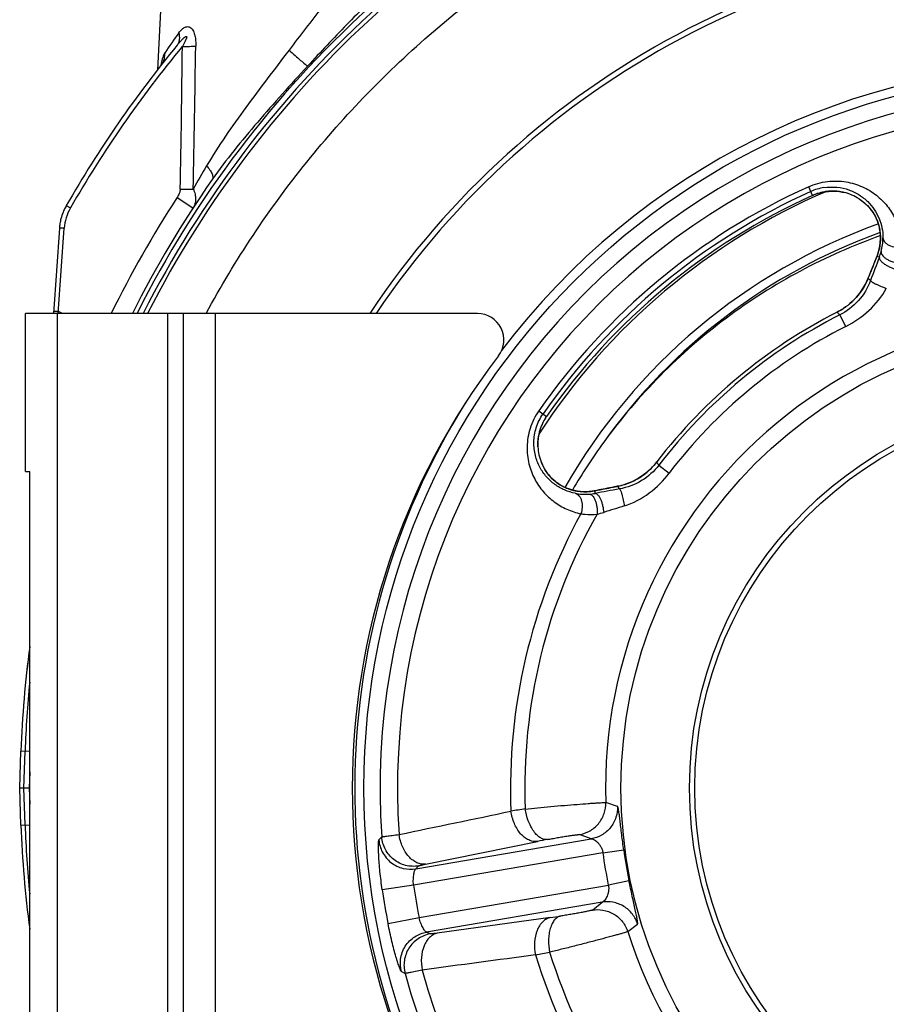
# Model space of a CAD drawing. Extents: x -3086 to 1181, y 8 to 2270.
# Tile 54 of 75: x -924 to -760, y 1119 to 1305. Entities that reach past the tile are written whole.
import ezdxf

# ---------------------------------------------------------------- set-up
doc = ezdxf.new("R2010")
doc.units = 0
doc.header["$LTSCALE"] = 65.395
doc.layers.get('0').update_dxf_attribs({"linetype": 'CONTINUOUS'})

msp = doc.modelspace()

# ---------------------------------------------------------------- linework, layer by layer
at = {"color": 6, "linetype": 'CONTINUOUS'}
for p, q in [((-894.97, 1351.28), (-897.87, 1295.89)), ((-916.47, 1265.87), (-917.6, 1249.7)), ((-924.02, 1159.7), (-923.77, 1166.71)), ((-923.77, 1152.68), (-924.02, 1159.7)), ((-922.09, 1159.7), (-924.02, 1159.7))]:
    msp.add_line(p, q, dxfattribs=at)
at = {"color": 9, "linetype": 'CONTINUOUS'}
for p, q in [((-773.53, 1272.08), (-774.27, 1273.73)), ((-772.63, 1272.43), (-772.64, 1272.43)), ((-772.63, 1272.43), (-772.64, 1272.42)), ((-767.56, 1272.65), (-767.56, 1272.65)), ((-915.17, 1270.15), (-914.39, 1269.71)), ((-891.15, 1269.66), (-894.16, 1271.63)), ((-764.72, 1271.44), (-764.72, 1271.44)), ((-916.69, 1249.7), (-915.56, 1265.85)), ((-760.84, 1265.82), (-760.86, 1265.91)), ((-761.33, 1260.53), (-761.31, 1260.59)), ((-760.87, 1260.36), (-761.33, 1260.53)), ((-762.98, 1256.37), (-762.96, 1256.43)), ((-762.98, 1256.37), (-762.96, 1256.43)), ((-762.98, 1256.37), (-762.96, 1256.43)), ((-916.9, 1249.7), (-916.9, 1069.7)), ((-915.9, 1249.7), (-916.67, 1250.06)), ((-895.9, 1069.7), (-895.9, 1249.7)), ((-886.9, 1249.7), (-886.9, 1069.7)), ((-768.9, 1249.95), (-768.89, 1249.94)), ((-768.9, 1249.95), (-768.89, 1249.94)), ((-768.89, 1249.94), (-768.9, 1249.94)), ((-767.25, 1247.24), (-768.37, 1249.43)), ((-825.5, 1231.23), (-824.01, 1230.19)), ((-825.67, 1224.43), (-825.67, 1224.43)), ((-825.01, 1221.41), (-825, 1221.41)), ((-803.11, 1221.55), (-803.11, 1221.55)), ((-803.11, 1221.55), (-803.11, 1221.55)), ((-803.11, 1221.55), (-803.11, 1221.55)), ((-802.71, 1220.94), (-800.75, 1219.44)), ((-820.2, 1216.56), (-820.29, 1216.6)), ((-814.91, 1216.07), (-814.98, 1216.06)), ((-814.91, 1216.07), (-814.83, 1215.59)), ((-810.58, 1216.91), (-810.51, 1216.93)), ((-810.51, 1216.93), (-810.58, 1216.92)), ((-922.09, 1166.65), (-923.77, 1166.71)), ((-923.24, 1159.7), (-922.99, 1166.68)), ((-922.09, 1162.75), (-922.2, 1159.7)), ((-922.99, 1152.71), (-923.24, 1159.7)), ((-922.2, 1159.7), (-922.09, 1156.64)), ((-810.57, 1156.22), (-812.8, 1156.96)), ((-923.77, 1152.68), (-922.09, 1152.74)), ((-855.29, 1150.42), (-855.84, 1149.86)), ((-815.54, 1150.07), (-817.77, 1150.86)), ((-848.85, 1144.39), (-815.54, 1150.07)), ((-847, 1145.25), (-825.76, 1149.56)), ((-813.34, 1147.41), (-849.28, 1141.28)), ((-813.34, 1147.41), (-809.39, 1147.95)), ((-848.85, 1144.39), (-848.3, 1144.93)), ((-849.28, 1141.28), (-855.21, 1140.41)), ((-848.23, 1135.16), (-812.3, 1141.29)), ((-808.39, 1142.1), (-812.3, 1141.29)), ((-813.49, 1138.05), (-846.8, 1132.36)), ((-815.33, 1136.56), (-813.49, 1138.05)), ((-854.11, 1134.01), (-848.23, 1135.16)), ((-823.3, 1135.14), (-844.77, 1132.16)), ((-808.62, 1132.46), (-806.76, 1133.9)), ((-846.1, 1132.03), (-846.8, 1132.36)), ((-851.57, 1124.88), (-850.87, 1124.53))]:
    msp.add_line(p, q, dxfattribs=at)
at = {"color": 7, "linetype": 'CONTINUOUS'}
for p, q in [((-760.86, 1265.91), (-760.86, 1265.91)), ((-761.31, 1260.59), (-761.33, 1260.53)), ((-761.31, 1260.59), (-761.33, 1260.53)), ((-762.98, 1256.37), (-762.91, 1256.3)), ((-762.96, 1256.43), (-762.96, 1256.43)), ((-922.9, 1219.7), (-922.9, 1249.7)), ((-837.14, 1249.7), (-922.9, 1249.7)), ((-892.9, 1069.7), (-892.9, 1249.7)), ((-922.9, 1219.7), (-922.09, 1219.7)), ((-922.09, 1099.7), (-922.09, 1219.7)), ((-819.82, 1216.42), (-820.29, 1216.6)), ((-814.91, 1216.07), (-814.98, 1216.06)), ((-810.01, 1217.04), (-810.58, 1216.92)), ((-810.58, 1216.92), (-810.58, 1216.92))]:
    msp.add_line(p, q, dxfattribs=at)
at = {"color": 6, "linetype": 'CONTINUOUS'}
msp.add_lwpolyline([(-896.97, 1297.09), (-896.96, 1297.1), (-896.96, 1297.12), (-896.96, 1297.12), (-896.96, 1297.11), (-896.97, 1297.1), (-896.98, 1297.08), (-897, 1297.04), (-897.02, 1297), (-897.05, 1296.96), (-897.09, 1296.9), (-897.14, 1296.84), (-897.15, 1296.83)], dxfattribs=at)
at = {"color": 7, "linetype": 'CONTINUOUS'}
for points in [[(-773.53, 1272.08), (-773.15, 1272.24), (-772.64, 1272.43), (-772.12, 1272.58), (-771.59, 1272.71)], [(-771.59, 1272.71), (-771.07, 1272.8), (-770.54, 1272.86), (-770.01, 1272.9), (-769.48, 1272.9), (-768.96, 1272.87), (-768.44, 1272.81), (-767.92, 1272.73), (-767.56, 1272.65)], [(-764.72, 1271.44), (-764.46, 1271.27), (-764.1, 1271), (-763.76, 1270.72), (-763.44, 1270.44), (-763.14, 1270.15), (-762.86, 1269.85), (-762.6, 1269.54), (-762.36, 1269.23), (-762.13, 1268.91), (-761.92, 1268.58), (-761.73, 1268.24), (-761.55, 1267.9), (-761.39, 1267.55), (-761.24, 1267.2), (-761.11, 1266.84), (-761, 1266.49), (-760.91, 1266.14), (-760.86, 1265.91)], [(-760.86, 1265.91), (-760.77, 1265.41), (-760.69, 1264.83), (-760.66, 1264.25), (-760.66, 1263.68), (-760.7, 1263.12), (-760.77, 1262.57), (-760.87, 1262.03), (-761, 1261.5), (-761.16, 1260.99), (-761.31, 1260.59)], [(-762.96, 1256.43), (-763.19, 1255.89), (-763.49, 1255.28), (-763.81, 1254.71), (-764.15, 1254.17), (-764.5, 1253.66), (-764.87, 1253.19), (-765.25, 1252.75), (-765.64, 1252.33), (-766.04, 1251.94), (-766.44, 1251.58), (-766.85, 1251.24), (-767.27, 1250.93), (-767.7, 1250.64), (-768.13, 1250.37), (-768.57, 1250.11), (-768.9, 1249.94)], [(-825.67, 1224.43), (-825.68, 1224.81), (-825.67, 1225.33), (-825.63, 1225.85), (-825.56, 1226.37), (-825.46, 1226.89), (-825.33, 1227.41), (-825.17, 1227.91), (-824.98, 1228.42), (-824.76, 1228.91), (-824.51, 1229.39), (-824.23, 1229.86), (-824.01, 1230.19)], [(-820.29, 1216.6), (-820.51, 1216.69), (-820.84, 1216.85), (-821.17, 1217.03), (-821.49, 1217.22), (-821.81, 1217.43), (-822.12, 1217.65), (-822.42, 1217.89), (-822.72, 1218.14), (-823, 1218.41), (-823.28, 1218.7), (-823.54, 1218.99), (-823.8, 1219.31), (-824.04, 1219.64), (-824.27, 1219.99), (-824.49, 1220.35), (-824.7, 1220.74), (-824.89, 1221.15), (-825, 1221.41)], [(-803.11, 1221.55), (-803.34, 1221.26), (-803.67, 1220.87), (-804.02, 1220.5), (-804.39, 1220.13), (-804.77, 1219.78), (-805.18, 1219.44), (-805.61, 1219.1), (-806.07, 1218.79), (-806.55, 1218.48), (-807.05, 1218.19), (-807.59, 1217.91), (-808.15, 1217.66), (-808.74, 1217.43), (-809.36, 1217.22), (-810.01, 1217.04)], [(-814.98, 1216.06), (-815.4, 1215.99), (-815.94, 1215.92), (-816.48, 1215.89), (-817.03, 1215.89), (-817.58, 1215.93), (-818.14, 1215.99), (-818.7, 1216.1), (-819.26, 1216.24), (-819.82, 1216.42)]]:
    msp.add_lwpolyline(points, dxfattribs=at)
at = {"color": 9, "linetype": 'CONTINUOUS'}
msp.add_circle((-722.9, 1159.7), 135.78, dxfattribs=at)
at = {"color": 7, "linetype": 'CONTINUOUS'}
msp.add_circle((-722.9, 1159.7), 87, dxfattribs=at)
at = {"color": 6, "linetype": 'CONTINUOUS'}
for radius in [74, 73]:
    msp.add_circle((-722.9, 1159.7), radius, dxfattribs=at)
at = {"color": 9, "linetype": 'CONTINUOUS'}
for centre, radius, start, end in [((-722.9, 1159.7), 200.22, 111.5029, 153.2858), ((-722.9, 1159.7), 199.18, 111.8374, 153.1354), ((-722.9, 1159.81), 198.37, 111.4765, 153.0556), ((-701.22, 1165.38), 236.67, 144.4608, 145.5982), ((-722.9, 1159.7), 220.84, 140.4389, 150.1231), ((-4331.61, 1336.21), 3438.65, 358.95153, 359.40246), ((-5052.59, 1362.55), 4162.45, 358.77137, 359.14445), ((-877.87, 1293.12), 19.71, 169.0123, 169.5443), ((-880.16, 1293.56), 17.38, 168.1323, 169.0197), ((-899.48, 1298.67), 2.97, 321.802, 324.5841), ((-899.51, 1298.69), 3.01, 324.58, 325.5741), ((-899.55, 1298.72), 3.05, 325.5802, 329.2693), ((-722.9, 1159.7), 132.72, 75.3641, 184.0074), ((-722.9, 1159.7), 129.42, 75.4688, 183.9028), ((-695.81, 1163.4), 224.09, 149.335, 150.6308), ((-722.9, 1159.7), 125.08, 114.2537, 145.1179), ((-769.86, 1263.93), 9.76, 99.1727, 114.2218), ((-722.89, 1160.5), 122.17, 113.144, 147.116), ((-722.9, 1159.7), 124.08, 114.2537, 145.1179), ((-722.9, 1159.7), 123.26, 114.2537, 145.1179), ((-769.7, 1263.57), 9.34, 108.413, 114.2494), ((-769.7, 1263.57), 9.33, 99.7893, 108.3197), ((-769.7, 1263.6), 9.3, 98.6768, 99.7779), ((-769.71, 1263.61), 9.3, 98.1304, 98.6768), ((-769.71, 1263.61), 9.29, 95.4165, 98.1305), ((-769.71, 1263.62), 9.28, 94.9166, 95.416), ((-769.71, 1263.63), 9.27, 92.0644, 94.9169), ((-769.71, 1263.65), 9.26, 91.7576, 92.0636), ((-769.71, 1263.69), 9.21, 78.843, 91.7681), ((-769.7, 1263.74), 9.16, 78.648, 78.8367), ((-769.69, 1263.76), 9.14, 76.4999, 78.6487), ((-769.73, 1263.64), 9.27, 57.3114, 76.4987), ((-722.9, 1159.7), 204.6, 146.832, 153.9024), ((-906.58, 1265.22), 9.01, 150.124, 175.9954), ((-722.89, 1160.84), 112.51, 109.8321, 150.2253), ((-722.9, 1160.7), 111, 109.9252, 144.417), ((-769.86, 1264), 9.21, 338.3149, 11.4221), ((-769.04, 1264.16), 8.37, 12.0658, 12.8022), ((-769.02, 1264.17), 8.35, 11.4283, 12.0657), ((-770.27, 1264), 10.08, 345.3056, 0.2882), ((-769.97, 1264.04), 9.33, 337.8803, 338.3175), ((-770.26, 1264.01), 10.07, 338.7253, 345.2458), ((-233.2, 1057.39), 565.36, 158.9608, 159.4365), ((-774.43, 1261), 12.35, 315.5212, 337.9648), ((-774.56, 1261.09), 12.5, 306.7306, 307.8759), ((-774.53, 1261.06), 12.46, 307.8769, 308.6773), ((-774.57, 1261.1), 12.52, 308.6779, 310.3045), ((-774.59, 1261.13), 12.56, 310.3039, 310.9204), ((-774.61, 1261.16), 12.59, 310.9209, 312.8065), ((-774.62, 1261.17), 12.61, 312.8061, 315.3873), ((-774.61, 1261.16), 12.59, 315.3876, 315.5857), ((-722.9, 1159.7), 89.94, 77.6258, 181.7457), ((-722.9, 1159.7), 101.29, 117.008, 142.3636), ((-722.9, 1159.7), 100.6, 116.8706, 142.501), ((-774.63, 1261.18), 12.62, 297.0206, 306.7425), ((-722.9, 1159.7), 98.14, 116.8706, 142.501), ((-816.39, 1224.87), 9.3, 150.9564, 170.6324), ((-816.35, 1224.85), 9.34, 150.7736, 150.9667), ((-816.35, 1224.85), 9.34, 147.6973, 150.7737), ((-816.37, 1224.86), 9.32, 146.8416, 147.6967), ((-816.37, 1224.87), 9.31, 145.1186, 146.8418), ((-816.49, 1224.88), 9.2, 177.1113, 177.5672), ((-816.51, 1224.89), 9.17, 177.5663, 180.339), ((-816.47, 1224.88), 9.22, 174.2721, 177.1102), ((-816.45, 1224.88), 9.24, 173.8804, 174.2727), ((-816.43, 1224.88), 9.25, 170.9163, 173.8796), ((-816.43, 1224.88), 9.26, 170.6606, 170.9166), ((-816.54, 1224.89), 9.14, 180.3402, 181.2646), ((-816.56, 1224.89), 9.12, 181.2644, 182.872), ((-816.41, 1224.89), 9.27, 182.8729, 202.0602), ((-813.11, 1229.27), 12.64, 310.9087, 322.3422), ((-813.06, 1229.21), 12.56, 308.709, 308.8575), ((-813.03, 1229.18), 12.52, 308.8565, 310.8915), ((-817.06, 1224.31), 8.36, 246.5716, 247.9424), ((-816.74, 1225.09), 9.21, 247.9494, 281.0569), ((-816.77, 1225.21), 9.33, 281.0542, 281.4913), ((-717.89, 688.66), 535.77, 99.9219, 100.4239), ((-816.68, 1225.45), 10.04, 259.0487, 274.1007), ((-816.68, 1225.45), 10.04, 274.1147, 280.6574), ((-816.35, 1221.96), 10.48, 280.5901, 287.639), ((-563, 421.3), 829.31, 107.27512, 107.55797), ((-722.9, 1159.7), 107.97, 151.2005, 182.3297), ((-722.9, 1159.7), 105.25, 150.4184, 182.1633), ((-722.9, 1159.7), 200.22, 174.2451, 178), ((-781.13, 841.55), 317.67, 98.4979, 98.9912), ((-722.9, 1159.7), 200.22, 182, 185.7614), ((-785.71, 951.91), 201.67, 100.9073, 101.4544), ((-722.9, 1159.7), 91.28, 187.7376, 191.634), ((-722.9, 1159.7), 87.28, 187.7376, 191.634), ((-722.9, 1159.7), 127.71, 188.2936, 191.078), ((-722.9, 1159.7), 133.71, 188.2936, 191.078), ((-852.97, 1348.06), 214.97, 277.9341, 278.4474), ((-722.9, 1159.7), 89.94, 197.6258, 301.7457), ((-887.07, 1460.27), 337.76, 280.395, 280.859), ((-722.9, 1159.7), 107.97, 197.0419, 228.1711), ((-722.9, 1159.7), 105.25, 197.2083, 228.9532), ((-722.9, 1159.7), 132.72, 195.3641, 304.0074), ((-722.9, 1159.7), 129.42, 195.4688, 303.9028)]:
    msp.add_arc(centre, radius, start, end, dxfattribs=at)
at = {"color": 7, "linetype": 'CONTINUOUS'}
for centre, radius, start, end in [((-722.9, 1159.7), 162, 33.7529, 146.248), ((-722.9, 1159.7), 161, 33.9896, 146.0117), ((-722.9, 1159.7), 137.53, 37.0846, 142.8873), ((-722.9, 1159.7), 123.26, 114.2538, 145.1178), ((-769.73, 1263.64), 9.27, 57.3114, 76.4708), ((-837.14, 1244.7), 5, 322.6168, 90), ((-722.9, 1159.7), 101.29, 117.008, 142.3636), ((-725.9, 1159.7), 135, 142.6168, 217.3832), ((-722.9, 1159.7), 137.53, 147.9543, 211.8023), ((-816.41, 1224.89), 9.27, 182.8729, 202.0413)]:
    msp.add_arc(centre, radius, start, end, dxfattribs=at)
at = {"color": 6, "linetype": 'CONTINUOUS'}
for centre, radius, start, end in [((-722.9, 1159.7), 221.74, 140.5426, 150.1231), ((-722.9, 1159.7), 201, 144.9682, 153.399), ((-722.9, 1159.7), 201, 144.9682, 153.3987), ((-906.5, 1265.17), 10, 155.2966, 157.8838), ((-906.5, 1265.17), 10, 165.647, 170.8233), ((-722.9, 1159.7), 111.58, 144.004, 149.574), ((-722.9, 1159.7), 201, 172.3311, 178), ((-722.9, 1159.7), 201, 172.3423, 172.3438), ((-722.9, 1159.7), 201, 187.6562, 187.6577)]:
    msp.add_arc(centre, radius, start, end, dxfattribs=at)
at = {"color": 2, "linetype": 'CONTINUOUS'}
for centre, radius, start, end in [((-906.5, 1265.17), 10, 150.1231, 155.2966), ((-906.5, 1265.17), 10, 157.8838, 165.647), ((-906.5, 1265.17), 10, 170.8233, 176), ((-722.9, 1159.7), 201, 172.3438, 178), ((-722.9, 1159.7), 201, 182, 187.6562)]:
    msp.add_arc(centre, radius, start, end, dxfattribs=at)
at = {"color": 9, "linetype": 'CONTINUOUS'}
for points, knots in [([(-888.63, 1249.7), (-885.89, 1254.76), (-879.95, 1264.65), (-866.33, 1283.22), (-846.18, 1303.99), (-822.58, 1320.72), (-802.13, 1331.35), (-791.46, 1335.71), (-786.03, 1337.64)], [0, 0, 0, 0, 0.125042, 0.250091, 0.499947, 0.74983, 0.874912, 1, 1, 1, 1]), ([(-860.31, 1315.21), (-861.41, 1314.06), (-863.55, 1311.6), (-866.66, 1307.75), (-869.78, 1303.74), (-871.85, 1301.02), (-872.9, 1299.65)], [0, 0, 0, 0, 0.238641, 0.487692, 0.742379, 1, 1, 1, 1]), ([(-854.42, 1311.69), (-855.72, 1310.57), (-858.27, 1308.19), (-862, 1304.45), (-865.7, 1300.57), (-868.15, 1297.94), (-869.37, 1296.61)], [0, 0, 0, 0, 0.242904, 0.492371, 0.745315, 1, 1, 1, 1]), ([(-893.8, 1302.95), (-893.65, 1303.15), (-893.35, 1303.52), (-892.81, 1303.95), (-892.27, 1304.13), (-891.84, 1304.06), (-891.53, 1303.89), (-891.26, 1303.61), (-890.96, 1303.12), (-890.73, 1302.36), (-890.61, 1301.4), (-890.6, 1300.73), (-890.6, 1300.4)], [0, 0, 0, 0, 0.115222, 0.221301, 0.319043, 0.368304, 0.421238, 0.480353, 0.545986, 0.690502, 0.843775, 1, 1, 1, 1]), ([(-894.1, 1300.61), (-893.98, 1300.76), (-893.79, 1301.09), (-893.58, 1301.89), (-893.67, 1302.54), (-893.8, 1302.95)], [0, 0, 0, 0, 0.22722, 0.469139, 1, 1, 1, 1]), ([(-894.1, 1300.61), (-893.98, 1300.76), (-893.8, 1300.98), (-893.54, 1301.27), (-893.35, 1301.48), (-893.15, 1301.68), (-892.99, 1301.84), (-892.85, 1301.97), (-892.74, 1302.06), (-892.63, 1302.14), (-892.54, 1302.2), (-892.46, 1302.23), (-892.4, 1302.25), (-892.34, 1302.23), (-892.32, 1302.17), (-892.32, 1302.11), (-892.33, 1302.02), (-892.36, 1301.91), (-892.41, 1301.77), (-892.49, 1301.59), (-892.59, 1301.37), (-892.72, 1301.11), (-892.86, 1300.86), (-893.01, 1300.6), (-893.1, 1300.43), (-893.15, 1300.35)], [0, 0, 0, 0, 0.127111, 0.190443, 0.253568, 0.316406, 0.378807, 0.409755, 0.440429, 0.470661, 0.500036, 0.514082, 0.527227, 0.539035, 0.551454, 0.565744, 0.580932, 0.612302, 0.644207, 0.676331, 0.740863, 0.805567, 0.870347, 0.935164, 1, 1, 1, 1]), ([(-893.15, 1300.35), (-892.69, 1300.35), (-891.84, 1300.35), (-890.99, 1300.38), (-890.6, 1300.4)], [0, 0, 0, 0, 0.542282, 1, 1, 1, 1]), ([(-896.49, 1299.1), (-896.57, 1298.98), (-896.71, 1298.7), (-896.96, 1298.05), (-897.09, 1297.51), (-897.17, 1297.14)], [0, 0, 0, 0, 0.20672, 0.447411, 1, 1, 1, 1]), ([(-896.92, 1297.16), (-896.75, 1297.44), (-896.5, 1298.08), (-896.46, 1298.76), (-896.49, 1299.1)], [0, 0, 0, 0, 0.496722, 1, 1, 1, 1]), ([(-872.9, 1299.65), (-874.28, 1297.84), (-877.03, 1294.22), (-882.42, 1287.03), (-886.29, 1281.52), (-888.56, 1277.69)], [0, 0, 0, 0, 0.253073, 0.505165, 1, 1, 1, 1]), ([(-872.9, 1299.65), (-872.52, 1299.31), (-871.79, 1298.65), (-870.78, 1297.77), (-870.05, 1297.14), (-869.6, 1296.79), (-869.44, 1296.66), (-869.37, 1296.61)], [0, 0, 0, 0, 0.326, 0.631279, 0.865654, 0.945801, 1, 1, 1, 1]), ([(-869.37, 1296.61), (-870.98, 1294.87), (-874.17, 1291.35), (-878.86, 1286.04), (-883.35, 1280.67), (-886.16, 1276.96), (-887.48, 1275.08)], [0, 0, 0, 0, 0.253329, 0.505481, 0.75475, 1, 1, 1, 1]), ([(-888.56, 1277.69), (-888.34, 1277.44), (-887.94, 1276.96), (-887.56, 1276.33), (-887.39, 1275.85), (-887.35, 1275.55), (-887.37, 1275.29), (-887.44, 1275.14), (-887.48, 1275.08)], [0, 0, 0, 0, 0.334065, 0.619755, 0.73764, 0.838168, 0.923742, 1, 1, 1, 1]), ([(-774.27, 1273.73), (-773.15, 1274.24), (-770.79, 1274.9), (-767.25, 1274.83), (-764.07, 1273.86), (-761.4, 1272.24), (-759.31, 1270.15), (-757.78, 1267.73), (-756.83, 1265.08), (-756.59, 1263.21), (-756.57, 1262.28)], [0, 0, 0, 0, 0.148585, 0.290023, 0.421829, 0.545127, 0.662223, 0.775529, 0.887345, 1, 1, 1, 1]), ([(-771.42, 1273.56), (-770.6, 1273.7), (-768.96, 1273.75), (-766.66, 1273.23), (-764.68, 1272.27), (-763.06, 1270.98), (-761.79, 1269.46), (-760.88, 1267.77), (-760.32, 1265.95), (-760.19, 1264.69), (-760.19, 1264.06)], [0, 0, 0, 0, 0.150228, 0.290109, 0.420258, 0.542739, 0.65983, 0.773686, 0.886371, 1, 1, 1, 1]), ([(-893.54, 1273.29), (-893.54, 1273.16), (-893.59, 1272.88), (-893.77, 1272.31), (-893.99, 1271.9), (-894.16, 1271.63)], [0, 0, 0, 0, 0.219752, 0.466559, 1, 1, 1, 1]), ([(-893.54, 1273.28), (-893.33, 1273.28), (-892.51, 1273.27), (-891.7, 1273.28), (-891.1, 1273.3)], [0, 0, 0, 0, 0.259987, 1, 1, 1, 1]), ([(-891.1, 1273.3), (-890.94, 1272.99), (-890.7, 1272.36), (-890.58, 1271.39), (-890.73, 1270.47), (-890.99, 1269.91), (-891.15, 1269.66)], [0, 0, 0, 0, 0.271874, 0.525354, 0.765462, 1, 1, 1, 1]), ([(-764.72, 1271.44), (-764.18, 1271.09), (-763.2, 1270.3), (-761.76, 1268.54), (-761.1, 1267), (-760.88, 1266.02)], [0, 0, 0, 0, 0.282681, 0.552573, 1, 1, 1, 1]), ([(-915.56, 1265.85), (-915.68, 1265.86), (-915.85, 1265.87), (-916.06, 1265.88), (-916.2, 1265.88), (-916.31, 1265.88), (-916.4, 1265.88), (-916.45, 1265.88), (-916.47, 1265.88), (-916.47, 1265.87), (-916.47, 1265.87)], [0, 0, 0, 0, 0.375222, 0.553029, 0.710187, 0.83694, 0.928127, 0.981163, 0.994325, 1, 1, 1, 1]), ([(-760.19, 1264.06), (-760.18, 1263.93), (-760.11, 1263.66), (-759.89, 1263.27), (-759.52, 1262.91), (-758.85, 1262.49), (-757.83, 1262.21), (-756.98, 1262.22), (-756.57, 1262.28)], [0, 0, 0, 0, 0.08664, 0.185341, 0.299692, 0.429806, 0.718864, 1, 1, 1, 1]), ([(-762.96, 1256.43), (-762.82, 1256.77), (-762.28, 1258.14), (-761.74, 1259.5), (-761.33, 1260.53)], [0, 0, 0, 0, 0.25072, 1, 1, 1, 1]), ([(-760.52, 1261.45), (-760.53, 1261.35), (-760.52, 1261.12), (-760.34, 1260.76), (-760.02, 1260.4), (-759.55, 1260.06), (-758.98, 1259.75), (-758.16, 1259.43), (-757.51, 1259.29), (-757.08, 1259.24)], [0, 0, 0, 0, 0.068308, 0.154113, 0.263995, 0.398017, 0.54953, 0.707618, 1, 1, 1, 1]), ([(-760.87, 1260.36), (-760.92, 1260.18), (-760.8, 1259.92), (-760.6, 1259.67), (-760.36, 1259.42), (-759.98, 1259.12), (-759.44, 1258.79), (-758.65, 1258.4), (-758.03, 1258.18), (-757.62, 1258.07)], [0, 0, 0, 0, 0.129461, 0.178906, 0.23599, 0.371381, 0.527875, 0.692997, 1, 1, 1, 1]), ([(-762.54, 1255.97), (-763.07, 1254.56), (-764.64, 1251.95), (-767.06, 1250.1), (-768.37, 1249.43)], [0, 0, 0, 0, 0.506166, 1, 1, 1, 1]), ([(-762.54, 1255.97), (-762.54, 1255.93), (-762.47, 1255.84), (-762.31, 1255.71), (-762.03, 1255.54), (-761.64, 1255.33), (-761.16, 1255.11), (-760.46, 1254.8), (-759.91, 1254.59), (-759.55, 1254.46)], [0, 0, 0, 0, 0.030547, 0.091936, 0.189845, 0.322088, 0.480993, 0.655048, 1, 1, 1, 1]), ([(-767.25, 1247.24), (-765.66, 1248.04), (-762.68, 1250.06), (-760.38, 1252.89), (-759.55, 1254.46)], [0, 0, 0, 0, 0.50059, 1, 1, 1, 1]), ([(-916.67, 1250.06), (-916.79, 1250.06), (-916.96, 1250.07), (-917.17, 1250.08), (-917.31, 1250.09), (-917.42, 1250.09), (-917.49, 1250.09), (-917.53, 1250.09), (-917.56, 1250.09), (-917.57, 1250.09), (-917.58, 1250.08), (-917.58, 1250.08)], [0, 0, 0, 0, 0.388433, 0.560844, 0.710741, 0.833048, 0.923647, 0.956077, 0.979583, 0.994058, 1, 1, 1, 1]), ([(-768.89, 1249.94), (-768.85, 1249.9), (-768.74, 1249.79), (-768.56, 1249.62), (-768.43, 1249.5), (-768.36, 1249.43)], [0, 0, 0, 0, 0.249692, 0.624994, 1, 1, 1, 1]), ([(-825.5, 1231.23), (-826.2, 1230.22), (-827.29, 1228.02), (-827.87, 1224.52), (-827.51, 1221.22), (-826.41, 1218.3), (-824.74, 1215.86), (-822.65, 1213.91), (-820.21, 1212.48), (-818.42, 1211.9), (-817.51, 1211.71)], [0, 0, 0, 0, 0.148587, 0.290027, 0.421834, 0.545131, 0.662224, 0.77553, 0.887346, 1, 1, 1, 1]), ([(-818.59, 1215.6), (-819.28, 1215.73), (-820.64, 1216.15), (-822.5, 1217.21), (-824.11, 1218.68), (-825.4, 1220.55), (-826.26, 1222.79), (-826.55, 1225.37), (-826.1, 1228.12), (-825.25, 1229.86), (-824.69, 1230.66)], [0, 0, 0, 0, 0.110441, 0.220142, 0.331664, 0.447553, 0.570518, 0.703274, 0.847337, 1, 1, 1, 1]), ([(-825.01, 1221.41), (-824.78, 1220.85), (-824.21, 1219.77), (-822.76, 1218.01), (-821.35, 1217.06), (-820.38, 1216.64)], [0, 0, 0, 0, 0.269285, 0.534483, 1, 1, 1, 1]), ([(-802.7, 1220.93), (-802.74, 1220.98), (-802.82, 1221.11), (-802.96, 1221.32), (-803.06, 1221.47), (-803.11, 1221.55)], [0, 0, 0, 0, 0.249541, 0.624839, 1, 1, 1, 1]), ([(-810.51, 1216.93), (-809.59, 1217.11), (-807.7, 1217.73), (-806, 1218.77), (-805.2, 1219.42)], [0, 0, 0, 0, 0.478885, 1, 1, 1, 1]), ([(-802.71, 1220.94), (-803.6, 1219.77), (-805.87, 1217.74), (-808.73, 1216.68), (-810.21, 1216.42)], [0, 0, 0, 0, 0.493835, 1, 1, 1, 1]), ([(-809.27, 1213.2), (-807.57, 1213.72), (-804.38, 1215.46), (-801.84, 1218.02), (-800.75, 1219.44)], [0, 0, 0, 0, 0.499409, 1, 1, 1, 1]), ([(-814.91, 1216.07), (-814.55, 1216.14), (-813.11, 1216.42), (-811.66, 1216.7), (-810.58, 1216.91)], [0, 0, 0, 0, 0.249269, 1, 1, 1, 1]), ([(-810.21, 1216.42), (-810.19, 1216.41), (-810.16, 1216.4), (-810.08, 1216.31), (-809.99, 1216.12), (-809.87, 1215.81), (-809.73, 1215.38), (-809.6, 1214.87), (-809.44, 1214.13), (-809.33, 1213.57), (-809.27, 1213.2)], [0, 0, 0, 0, 0.013033, 0.032609, 0.097085, 0.198734, 0.333822, 0.493378, 0.665348, 1, 1, 1, 1]), ([(-818.59, 1215.6), (-818.46, 1215.56), (-818.2, 1215.44), (-817.86, 1215.14), (-817.57, 1214.71), (-817.29, 1213.97), (-817.21, 1212.92), (-817.38, 1212.1), (-817.51, 1211.71)], [0, 0, 0, 0, 0.08842, 0.189151, 0.305158, 0.436301, 0.724078, 1, 1, 1, 1]), ([(-815.96, 1215.44), (-815.86, 1215.44), (-815.64, 1215.38), (-815.32, 1215.14), (-815.03, 1214.76), (-814.77, 1214.23), (-814.58, 1213.61), (-814.42, 1212.75), (-814.4, 1212.08), (-814.43, 1211.66)], [0, 0, 0, 0, 0.068316, 0.15413, 0.264022, 0.398051, 0.549564, 0.707645, 1, 1, 1, 1]), ([(-814.83, 1215.59), (-814.65, 1215.6), (-814.41, 1215.43), (-814.2, 1215.19), (-814, 1214.91), (-813.78, 1214.48), (-813.55, 1213.89), (-813.32, 1213.05), (-813.21, 1212.4), (-813.18, 1211.97)], [0, 0, 0, 0, 0.129273, 0.178651, 0.23567, 0.370962, 0.52744, 0.692644, 1, 1, 1, 1]), ([(-817.51, 1211.71), (-817.27, 1211.67), (-816.25, 1211.54), (-815.21, 1211.56), (-814.43, 1211.66)], [0, 0, 0, 0, 0.23515, 1, 1, 1, 1]), ([(-828.07, 1155.72), (-827.3, 1155.8), (-825.68, 1155.96), (-823.2, 1156.19), (-820.7, 1156.41), (-818.33, 1156.6), (-816.52, 1156.74), (-815.25, 1156.83), (-814.47, 1156.88), (-813.84, 1156.92), (-813.35, 1156.95), (-813.02, 1156.96), (-812.85, 1156.96), (-812.8, 1156.96)], [0, 0, 0, 0, 0.152713, 0.318351, 0.485971, 0.644488, 0.783388, 0.842525, 0.893426, 0.935238, 0.967261, 0.988963, 1, 1, 1, 1]), ([(-817.77, 1150.86), (-817.11, 1150.98), (-815.77, 1151.45), (-814.08, 1152.85), (-812.99, 1154.78), (-812.78, 1156.25), (-812.8, 1156.96)], [0, 0, 0, 0, 0.23533, 0.491011, 0.75165, 1, 1, 1, 1]), ([(-810.57, 1156.22), (-810.54, 1155.52), (-810.74, 1154.06), (-811.81, 1152.11), (-813.5, 1150.68), (-814.87, 1150.19), (-815.54, 1150.07)], [0, 0, 0, 0, 0.244454, 0.503836, 0.76109, 1, 1, 1, 1]), ([(-809.39, 1147.95), (-809.45, 1148.44), (-809.58, 1149.42), (-809.76, 1150.86), (-809.92, 1152.22), (-810.05, 1153.29), (-810.14, 1154.06), (-810.21, 1154.57), (-810.28, 1155.02), (-810.34, 1155.41), (-810.39, 1155.73), (-810.45, 1155.97), (-810.5, 1156.12), (-810.54, 1156.2), (-810.56, 1156.22), (-810.57, 1156.22)], [0, 0, 0, 0, 0.178238, 0.353237, 0.519291, 0.669849, 0.737364, 0.798755, 0.853358, 0.900509, 0.939499, 0.969533, 0.989764, 0.996048, 1, 1, 1, 1]), ([(-825.76, 1149.56), (-826.03, 1149.53), (-826.6, 1149.54), (-827.45, 1149.82), (-828.25, 1150.33), (-829.27, 1151.31), (-830.26, 1152.98), (-830.67, 1154.51), (-830.78, 1155.31)], [0, 0, 0, 0, 0.098472, 0.202664, 0.315637, 0.438536, 0.709794, 1, 1, 1, 1]), ([(-823.87, 1149.93), (-824.07, 1149.91), (-824.51, 1149.94), (-825.19, 1150.23), (-825.86, 1150.75), (-826.5, 1151.51), (-827.07, 1152.44), (-827.68, 1153.84), (-827.96, 1154.97), (-828.07, 1155.72)], [0, 0, 0, 0, 0.078473, 0.170264, 0.279968, 0.408307, 0.55168, 0.703319, 1, 1, 1, 1]), ([(-855.29, 1150.42), (-855.26, 1150.44), (-855.16, 1150.45), (-854.98, 1150.49), (-854.69, 1150.53), (-854.32, 1150.59), (-853.85, 1150.65), (-853.08, 1150.76), (-852.45, 1150.83), (-852.01, 1150.89)], [0, 0, 0, 0, 0.029255, 0.087563, 0.174466, 0.289166, 0.430562, 0.59728, 1, 1, 1, 1]), ([(-848.3, 1144.93), (-849.12, 1144.79), (-850.83, 1144.86), (-853.12, 1145.99), (-854.76, 1147.95), (-855.23, 1149.6), (-855.29, 1150.42)], [0, 0, 0, 0, 0.24987, 0.499902, 0.749998, 1, 1, 1, 1]), ([(-847, 1145.25), (-847.27, 1145.22), (-847.84, 1145.23), (-848.67, 1145.5), (-849.48, 1145.99), (-850.49, 1146.96), (-851.48, 1148.59), (-851.9, 1150.1), (-852.01, 1150.89)], [0, 0, 0, 0, 0.098777, 0.203144, 0.316116, 0.438865, 0.709695, 1, 1, 1, 1]), ([(-823.87, 1149.93), (-823.56, 1149.99), (-822.91, 1150.11), (-821.93, 1150.29), (-820.93, 1150.46), (-819.99, 1150.61), (-819.26, 1150.71), (-818.75, 1150.78), (-818.44, 1150.82), (-818.19, 1150.85), (-817.99, 1150.87), (-817.86, 1150.87), (-817.79, 1150.87), (-817.77, 1150.86)], [0, 0, 0, 0, 0.153034, 0.318771, 0.486407, 0.644933, 0.7837, 0.842834, 0.893706, 0.935348, 0.967212, 0.988872, 1, 1, 1, 1]), ([(-855.21, 1140.41), (-855.29, 1140.99), (-855.45, 1142.14), (-855.64, 1143.82), (-855.78, 1145.39), (-855.86, 1146.6), (-855.9, 1147.47), (-855.92, 1148.04), (-855.93, 1148.54), (-855.93, 1148.96), (-855.92, 1149.31), (-855.9, 1149.57), (-855.88, 1149.73), (-855.86, 1149.82), (-855.85, 1149.85), (-855.84, 1149.86)], [0, 0, 0, 0, 0.185835, 0.365655, 0.533499, 0.683453, 0.749934, 0.809835, 0.862508, 0.907361, 0.943867, 0.971593, 0.990255, 0.996191, 1, 1, 1, 1]), ([(-855.84, 1149.86), (-855.78, 1149.07), (-855.32, 1147.43), (-853.67, 1145.43), (-851.33, 1144.31), (-849.63, 1144.26), (-848.85, 1144.39)], [0, 0, 0, 0, 0.238843, 0.500073, 0.761255, 1, 1, 1, 1]), ([(-815.54, 1150.07), (-815.52, 1150.07), (-815.46, 1150.07), (-815.3, 1150.03), (-815.06, 1149.93), (-814.74, 1149.75), (-814.4, 1149.46), (-814.06, 1149.08), (-813.74, 1148.61), (-813.47, 1148.05), (-813.36, 1147.63), (-813.34, 1147.41)], [0, 0, 0, 0, 0.01926, 0.048629, 0.129426, 0.231719, 0.35254, 0.491774, 0.648726, 0.820206, 1, 1, 1, 1]), ([(-848.3, 1144.93), (-848.29, 1144.94), (-848.25, 1144.96), (-848.18, 1144.98), (-848.06, 1145.01), (-847.92, 1145.05), (-847.73, 1145.09), (-847.42, 1145.16), (-847.18, 1145.22), (-847, 1145.25)], [0, 0, 0, 0, 0.031355, 0.090767, 0.178233, 0.293027, 0.434063, 0.600018, 1, 1, 1, 1]), ([(-849.28, 1141.28), (-849.31, 1141.66), (-849.33, 1142.21), (-849.28, 1142.93), (-849.22, 1143.38), (-849.14, 1143.77), (-849.05, 1144.07), (-848.97, 1144.26), (-848.9, 1144.35), (-848.87, 1144.38), (-848.85, 1144.39)], [0, 0, 0, 0, 0.35863, 0.522124, 0.668051, 0.792112, 0.890413, 0.959784, 0.983296, 1, 1, 1, 1]), ([(-812.3, 1141.29), (-812.24, 1141.08), (-812.21, 1140.65), (-812.27, 1140.03), (-812.42, 1139.47), (-812.61, 1139), (-812.84, 1138.62), (-813.08, 1138.34), (-813.28, 1138.17), (-813.41, 1138.08), (-813.46, 1138.05), (-813.49, 1138.05)], [0, 0, 0, 0, 0.179794, 0.351274, 0.508227, 0.64746, 0.768282, 0.870574, 0.951371, 0.98074, 1, 1, 1, 1]), ([(-806.76, 1133.9), (-806.75, 1133.9), (-806.73, 1133.93), (-806.72, 1134.01), (-806.73, 1134.17), (-806.76, 1134.42), (-806.81, 1134.74), (-806.88, 1135.13), (-806.97, 1135.57), (-807.07, 1136.08), (-807.24, 1136.84), (-807.47, 1137.89), (-807.77, 1139.23), (-808.08, 1140.64), (-808.29, 1141.61), (-808.39, 1142.1)], [0, 0, 0, 0, 0.003952, 0.010236, 0.030467, 0.060501, 0.099491, 0.146642, 0.201245, 0.262637, 0.330151, 0.480709, 0.646763, 0.821763, 1, 1, 1, 1]), ([(-806.76, 1133.9), (-806.96, 1134.56), (-807.64, 1135.88), (-809.29, 1137.37), (-811.36, 1138.15), (-812.81, 1138.16), (-813.49, 1138.05)], [0, 0, 0, 0, 0.244454, 0.503836, 0.76109, 1, 1, 1, 1]), ([(-821.39, 1135.42), (-821.59, 1135.37), (-822, 1135.19), (-822.54, 1134.7), (-823, 1133.98), (-823.35, 1133.06), (-823.57, 1131.99), (-823.69, 1130.47), (-823.58, 1129.31), (-823.44, 1128.56)], [0, 0, 0, 0, 0.078473, 0.170264, 0.279968, 0.408307, 0.55168, 0.703319, 1, 1, 1, 1]), ([(-815.33, 1136.56), (-815.35, 1136.55), (-815.41, 1136.53), (-815.54, 1136.49), (-815.73, 1136.44), (-815.98, 1136.38), (-816.28, 1136.31), (-816.79, 1136.21), (-817.51, 1136.07), (-818.45, 1135.9), (-819.44, 1135.73), (-820.43, 1135.56), (-821.08, 1135.46), (-821.39, 1135.42)], [0, 0, 0, 0, 0.011128, 0.032789, 0.064654, 0.106297, 0.157169, 0.216304, 0.355072, 0.513599, 0.681235, 0.846969, 1, 1, 1, 1]), ([(-815.33, 1136.56), (-814.67, 1136.67), (-813.24, 1136.67), (-811.19, 1135.91), (-809.52, 1134.45), (-808.83, 1133.14), (-808.62, 1132.46)], [0, 0, 0, 0, 0.23533, 0.491011, 0.75165, 1, 1, 1, 1]), ([(-851.57, 1124.88), (-851.59, 1124.89), (-851.61, 1124.91), (-851.66, 1124.99), (-851.73, 1125.13), (-851.84, 1125.38), (-851.96, 1125.7), (-852.1, 1126.1), (-852.26, 1126.57), (-852.43, 1127.11), (-852.68, 1127.95), (-853, 1129.12), (-853.39, 1130.65), (-853.77, 1132.3), (-854, 1133.43), (-854.11, 1134.01)], [0, 0, 0, 0, 0.003808, 0.009745, 0.028405, 0.05613, 0.092638, 0.137497, 0.190178, 0.250084, 0.316563, 0.466521, 0.634343, 0.814154, 1, 1, 1, 1]), ([(-846.8, 1132.36), (-846.82, 1132.36), (-846.86, 1132.38), (-846.95, 1132.45), (-847.09, 1132.6), (-847.27, 1132.85), (-847.48, 1133.19), (-847.69, 1133.6), (-847.97, 1134.25), (-848.14, 1134.79), (-848.23, 1135.16)], [0, 0, 0, 0, 0.016636, 0.040109, 0.10952, 0.207843, 0.331896, 0.477856, 0.641361, 1, 1, 1, 1]), ([(-823.29, 1135.14), (-823.56, 1135.08), (-824.1, 1134.88), (-824.8, 1134.34), (-825.4, 1133.59), (-826.03, 1132.32), (-826.41, 1130.42), (-826.29, 1128.84), (-826.12, 1128.05)], [0, 0, 0, 0, 0.098472, 0.202663, 0.315636, 0.438535, 0.709792, 1, 1, 1, 1]), ([(-851.57, 1124.88), (-851.78, 1125.65), (-851.89, 1127.35), (-851, 1129.78), (-849.16, 1131.61), (-847.57, 1132.23), (-846.8, 1132.36)], [0, 0, 0, 0, 0.238848, 0.50008, 0.76126, 1, 1, 1, 1]), ([(-846.1, 1132.03), (-846.91, 1131.89), (-848.51, 1131.26), (-850.29, 1129.43), (-851.19, 1127.04), (-851.09, 1125.33), (-850.87, 1124.53)], [0, 0, 0, 0, 0.24987, 0.499902, 0.749998, 1, 1, 1, 1]), ([(-844.77, 1132.16), (-845.03, 1132.1), (-845.56, 1131.9), (-846.26, 1131.37), (-846.86, 1130.64), (-847.49, 1129.39), (-847.89, 1127.52), (-847.78, 1125.96), (-847.63, 1125.18)], [0, 0, 0, 0, 0.098777, 0.203144, 0.316117, 0.438866, 0.709696, 1, 1, 1, 1]), ([(-844.77, 1132.16), (-844.94, 1132.14), (-845.19, 1132.1), (-845.51, 1132.07), (-845.7, 1132.05), (-845.85, 1132.03), (-845.97, 1132.02), (-846.04, 1132.02), (-846.09, 1132.03), (-846.1, 1132.03)], [0, 0, 0, 0, 0.399984, 0.56594, 0.706975, 0.82177, 0.909236, 0.968646, 1, 1, 1, 1]), ([(-808.62, 1132.46), (-808.67, 1132.44), (-808.83, 1132.39), (-809.14, 1132.29), (-809.61, 1132.15), (-810.22, 1131.98), (-810.97, 1131.77), (-812.2, 1131.43), (-813.96, 1130.96), (-816.26, 1130.36), (-818.69, 1129.73), (-821.1, 1129.13), (-822.68, 1128.74), (-823.44, 1128.56)], [0, 0, 0, 0, 0.011037, 0.03274, 0.064763, 0.106576, 0.157477, 0.216614, 0.355515, 0.514032, 0.681652, 0.847288, 1, 1, 1, 1]), ([(-847.63, 1125.18), (-848.06, 1125.08), (-848.67, 1124.95), (-849.44, 1124.79), (-849.9, 1124.7), (-850.27, 1124.63), (-850.55, 1124.57), (-850.74, 1124.55), (-850.84, 1124.53), (-850.87, 1124.53)], [0, 0, 0, 0, 0.402721, 0.569439, 0.710835, 0.825535, 0.912438, 0.970745, 1, 1, 1, 1])]:
    msp.add_open_spline(points, degree=3, knots=knots, dxfattribs=at)
at = {"color": 6, "linetype": 'CONTINUOUS'}
msp.add_open_spline([(-760.67, 1264.46), (-765.89, 1262.6), (-776.06, 1258.11), (-790.14, 1249.17), (-802.72, 1238.23), (-809.92, 1229.76), (-813.17, 1225.28)], degree=3, knots=[0, 0, 0, 0, 0.250004, 0.500005, 0.750004, 1, 1, 1, 1], dxfattribs=at)
at = {"color": 7, "linetype": 'CONTINUOUS'}
for points, knots in [([(-761.33, 1260.53), (-761.47, 1260.19), (-762.01, 1258.82), (-762.55, 1257.46), (-762.96, 1256.43)], [0, 0, 0, 0, 0.249279, 1, 1, 1, 1]), ([(-762.91, 1256.3), (-762.85, 1256.25), (-762.73, 1256.13), (-762.6, 1256.02), (-762.54, 1255.97)], [0, 0, 0, 0, 0.504163, 1, 1, 1, 1]), ([(-810.58, 1216.92), (-810.94, 1216.85), (-812.39, 1216.56), (-813.83, 1216.28), (-814.91, 1216.07)], [0, 0, 0, 0, 0.250728, 1, 1, 1, 1]), ([(-810.21, 1216.42), (-810.23, 1216.46), (-810.29, 1216.57), (-810.4, 1216.73), (-810.48, 1216.86), (-810.51, 1216.93)], [0, 0, 0, 0, 0.246441, 0.625185, 1, 1, 1, 1])]:
    msp.add_open_spline(points, degree=3, knots=knots, dxfattribs=at)
at = {"color": 9, "linetype": 'CONTINUOUS'}
for points in [[(-852.01, 1150.89), (-844.93, 1152.36), (-837.85, 1153.83), (-830.78, 1155.31)], [(-826.12, 1128.05), (-833.29, 1127.1), (-840.46, 1126.14), (-847.63, 1125.18)]]:
    msp.add_open_spline(points, degree=3, dxfattribs=at)

doc.saveas('drawing.dxf')
